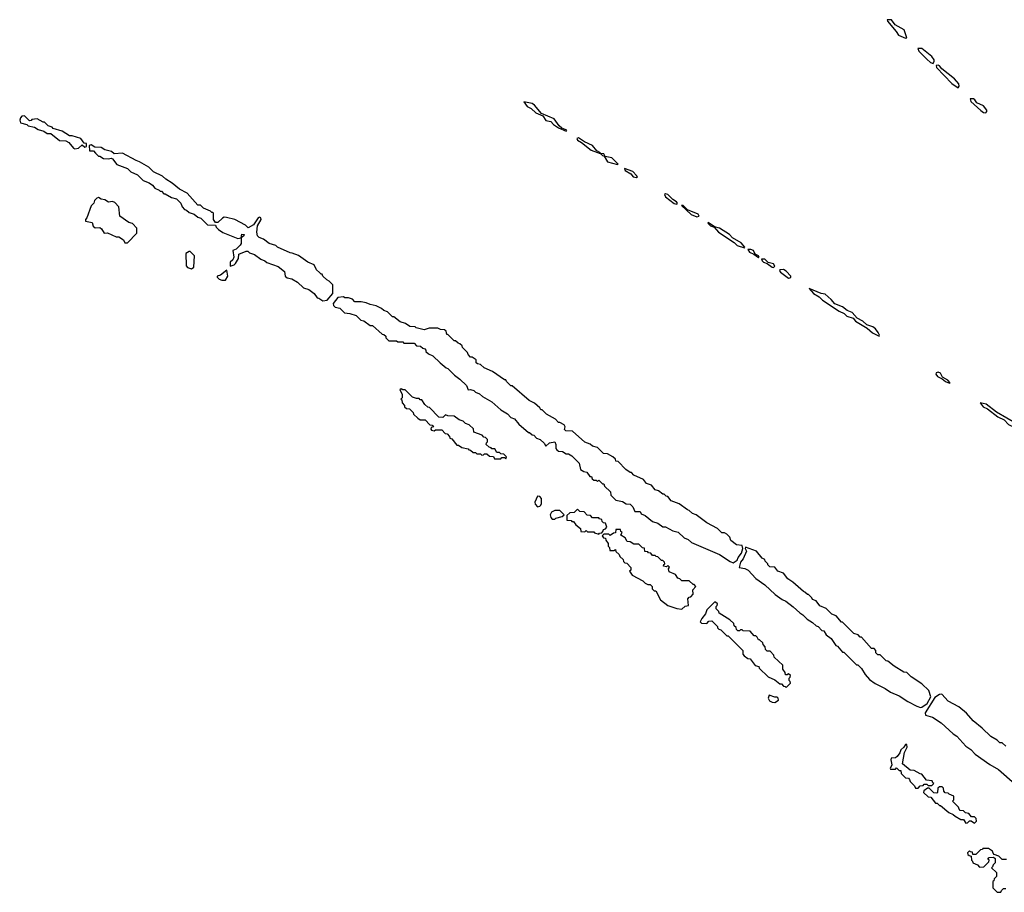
# Model space of a CAD drawing. Extents: x 2701205 to 2963787, y 496209 to 720276.
# Tile 146 of 154: x 2867308 to 2875142, y 665090 to 672035. Entities that reach past the tile are written whole.
import ezdxf

# ---------------------------------------------------------------- set-up
doc = ezdxf.new("R2010")
doc.units = 0

msp = doc.modelspace()

# ---------------------------------------------------------------- linework, layer by layer
at = {"layer": '0CON05XD'}
for points in [[(2874355, 671886.7), (2874365, 671890), (2874344.2, 671954.2), (2874274.2, 671994.2), (2874245, 672033.8), (2874210, 672035), (2874212.7, 672022.7), (2874281.7, 671941.7), (2874300.4, 671910.5), (2874355, 671886.7)], [(2874575, 671687.5), (2874584, 671705), (2874582.5, 671715), (2874565, 671742), (2874485, 671805.7), (2874453.3, 671806.7), (2874462, 671785), (2874525, 671720), (2874555, 671694), (2874575, 671687.5)], [(2874775, 671492.5), (2874782.5, 671505), (2874778.8, 671525), (2874745, 671563.8), (2874643.9, 671643.9), (2874625, 671666.7), (2874615, 671673.3), (2874600, 671670), (2874603.3, 671655), (2874725, 671526.7), (2874775, 671492.5)], [(2874995, 671294.2), (2875003.8, 671305), (2875001.4, 671315), (2874975, 671350), (2874922.3, 671372.3), (2874907.4, 671397.4), (2874895.6, 671405.6), (2874870, 671405), (2874876.2, 671385), (2874955, 671312), (2874975, 671297.5), (2874995, 671294.2)], [(2871655, 671147.5), (2871660, 671155), (2871621.2, 671171.2), (2871599.6, 671189.5), (2871560, 671245), (2871458.8, 671288.8), (2871403.3, 671355), (2871385, 671367.1), (2871320, 671380), (2871346, 671345), (2871377.4, 671327.4), (2871414.6, 671294.6), (2871468.8, 671268.8), (2871495, 671233.1), (2871533.5, 671223.5), (2871555, 671200), (2871595, 671174.2), (2871655, 671147.5)], [(2867745, 671007.5), (2867775, 671012.5), (2867805, 671040), (2867825, 671020), (2867840, 671025), (2867838.3, 671048.3), (2867821.7, 671051.7), (2867795, 671090), (2867725, 671110), (2867705, 671110), (2867645, 671147.5), (2867575, 671170), (2867565, 671180), (2867535, 671190), (2867505, 671220), (2867495, 671220), (2867447, 671247), (2867405, 671240), (2867398.3, 671231.7), (2867385, 671230), (2867345, 671270), (2867325, 671266.7), (2867313.3, 671255), (2867307.5, 671235), (2867313, 671213), (2867365, 671200), (2867375, 671190), (2867425, 671180), (2867455, 671160), (2867498.3, 671148.3), (2867525, 671130), (2867555, 671130), (2867625, 671072.5), (2867675, 671070), (2867698.3, 671058.3), (2867735, 671012.5), (2867745, 671007.5)], [(2871925, 670970), (2871930, 670975), (2871900.8, 670990.8), (2871865, 671034), (2871802.3, 671062.3), (2871755, 671093.8), (2871740.4, 671089.5), (2871746.2, 671075), (2871778.6, 671058.6), (2871855, 670997.1), (2871925, 670970)], [(2869718.3, 669798.3), (2869755, 669802.5), (2869800, 669855), (2869800, 669925), (2869770, 669955), (2869750, 669965), (2869720, 669995), (2869715, 670010), (2869705, 670010), (2869691.7, 670021.7), (2869670, 670045), (2869650, 670085), (2869600, 670105), (2869527, 670157), (2869475, 670177.5), (2869458.3, 670178.3), (2869360, 670225), (2869345, 670237.5), (2869293, 670253), (2869247, 670287), (2869211.7, 670301.7), (2869200, 670315), (2869194, 670345), (2869200, 670395), (2869228, 670445), (2869225, 670457.5), (2869215, 670462.5), (2869205, 670456.7), (2869168.3, 670401.7), (2869125, 670377.5), (2869105, 670400), (2869020, 670445), (2868951.7, 670461.7), (2868935, 670462.5), (2868920, 670455), (2868885, 670420), (2868865, 670420), (2868850, 670445), (2868850, 670495), (2868845, 670500), (2868835, 670500), (2868825, 670510), (2868770, 670535), (2868745, 670560), (2868725, 670560), (2868640, 670655), (2868580, 670685), (2868520, 670735), (2868470, 670765), (2868445, 670790), (2868373, 670823), (2868335, 670860), (2868260, 670905), (2868233, 670913), (2868125, 670972.5), (2868058.3, 670968.3), (2868037, 670987), (2867985, 671000), (2867957, 671017), (2867905, 671020), (2867875, 671040), (2867860, 671035), (2867861.7, 670991.7), (2867895, 670990), (2867911.7, 670971.7), (2867935, 670950), (2867945, 670950), (2867975, 670930), (2868015, 670927.5), (2868035, 670932.5), (2868045, 670927.5), (2868081.7, 670881.7), (2868165, 670850), (2868193, 670823), (2868245, 670800), (2868290, 670755), (2868337, 670737), (2868365, 670717.5), (2868383.3, 670693.3), (2868418.3, 670678.3), (2868425, 670670), (2868435, 670670), (2868455, 670650), (2868465, 670650), (2868515, 670620), (2868555, 670610), (2868590, 670575), (2868600, 670545), (2868620, 670525), (2868635, 670520), (2868655, 670500), (2868695, 670487.5), (2868725, 670462.5), (2868750, 670455), (2868801.7, 670401.7), (2868865, 670400), (2868870, 670385), (2868890, 670365), (2868925, 670342.5), (2869043.6, 670293.6), (2869070, 670300), (2869075, 670327.5), (2869092.5, 670325), (2869090, 670315), (2869070, 670300), (2869068.6, 670255), (2869060.5, 670239.5), (2869030.4, 670209.5), (2869002.9, 670197.1), (2869012.5, 670145), (2869003.8, 670125), (2868983.3, 670105), (2868983.3, 670073.3), (2869015, 670084), (2869025.8, 670094.2), (2869048.8, 670135), (2869052, 670168), (2869108.3, 670191.7), (2869121.7, 670191.7), (2869135, 670180), (2869177, 670167), (2869225, 670130), (2869257, 670117), (2869275, 670102.5), (2869365, 670070), (2869415, 670030), (2869420, 669995), (2869435, 669980), (2869471.7, 669971.7), (2869517, 669947), (2869565, 669900), (2869607, 669887), (2869650, 669855), (2869675, 669820), (2869688.3, 669818.3), (2869718.3, 669798.3)], [(2872065, 670882.5), (2872070, 670885), (2872020, 670935), (2871967, 670947), (2871955, 670966.7), (2871930, 670970), (2871945, 670953.3), (2871958.3, 670948.3), (2871985, 670904), (2872065, 670882.5)], [(2872215, 670780), (2872222.5, 670785), (2872216.2, 670795), (2872185, 670826), (2872120, 670850), (2872125, 670833.8), (2872169.1, 670809.1), (2872188.8, 670785), (2872215, 670780)], [(2868165, 670260), (2868240, 670335), (2868240, 670375), (2868205, 670412.5), (2868175, 670420), (2868105, 670470), (2868097.5, 670545), (2868065, 670580), (2868045, 670587.5), (2868015, 670582.5), (2867985, 670602.5), (2867955, 670607.5), (2867935, 670620), (2867920, 670615), (2867903.9, 670596.1), (2867897.5, 670575), (2867876.4, 670553.6), (2867841.7, 670458.3), (2867830, 670445), (2867831.7, 670431.7), (2867885, 670420), (2867891.7, 670391.7), (2867908.3, 670378.3), (2867945, 670380), (2867959.3, 670369.3), (2867980, 670335), (2868005, 670337.5), (2868075, 670307.5), (2868097, 670307), (2868133, 670283), (2868145, 670260), (2868165, 670260)], [(2872535, 670567.5), (2872542.5, 670575), (2872533.3, 670585), (2872503.8, 670603.8), (2872465, 670643.3), (2872445, 670648.8), (2872437.5, 670645), (2872446.7, 670625), (2872515, 670571.2), (2872535, 670567.5)], [(2872695, 670466.2), (2872715, 670470), (2872705, 670486), (2872620.7, 670520.7), (2872587.5, 670555), (2872573.3, 670556.7), (2872650, 670485), (2872695, 670466.2)], [(2873075, 670220), (2873077.5, 670225), (2873047.9, 670257.9), (2872979.2, 670299.2), (2872955, 670326), (2872876.7, 670375), (2872836.7, 670386.7), (2872785, 670420), (2872783.3, 670415), (2872803.3, 670395), (2872833, 670383), (2872866.7, 670345), (2872991.1, 670261.1), (2873015, 670238), (2873075, 670220)], [(2868675, 670053.3), (2868692.5, 670065), (2868697.5, 670155), (2868665, 670190), (2868655, 670190), (2868630, 670175), (2868632.5, 670075), (2868641.7, 670061.7), (2868675, 670053.3)], [(2873185, 670143.3), (2873190, 670145), (2873186.7, 670155), (2873160, 670170), (2873145, 670196.7), (2873125, 670206), (2873100, 670205), (2873115, 670183.8), (2873149.3, 670169.3), (2873185, 670143.3)], [(2873305, 670063.8), (2873316.2, 670073.8), (2873305, 670091.2), (2873263, 670103), (2873235, 670130), (2873210.7, 670129.3), (2873213.8, 670115), (2873225, 670106.2), (2873255, 670093.3), (2873294.1, 670064.1), (2873305, 670063.8)], [(2868945, 669962.5), (2868963.8, 669995), (2868955, 670042.5), (2868905, 670002.5), (2868880, 669995), (2868880, 669985), (2868895, 669970), (2868915, 669962.5), (2868945, 669962.5)], [(2873425, 669976.7), (2873435, 669980), (2873442.5, 669985), (2873442.5, 669995), (2873405, 670033.8), (2873385, 670045.8), (2873356.7, 670043.3), (2873353.3, 670035), (2873361.2, 670025), (2873425, 669976.7)], [(2872985, 667713.3), (2873016, 667734), (2873023.3, 667755), (2873049.6, 667790.5), (2873060, 667825), (2873055, 667850), (2873010, 667855), (2872965, 667890), (2872957, 667917), (2872935, 667940), (2872915, 667950), (2872895, 667950), (2872860, 667985), (2872775, 668030), (2872690, 668095), (2872660, 668105), (2872635, 668130), (2872620, 668135), (2872555, 668182.5), (2872490, 668205), (2872465, 668240), (2872451.7, 668241.7), (2872435, 668260), (2872425, 668260), (2872390, 668285), (2872365, 668292.5), (2872335, 668330), (2872295, 668342.5), (2872270, 668375), (2872195, 668410), (2872175, 668430), (2872165, 668430), (2872130, 668455), (2872068.3, 668518.3), (2872051.7, 668521.7), (2872048.3, 668538.3), (2872027, 668557), (2871985, 668580), (2871953, 668583), (2871905, 668630), (2871865, 668640), (2871847, 668657), (2871805, 668672.5), (2871705, 668760), (2871651.7, 668761.7), (2871643.6, 668773.6), (2871646.7, 668795), (2871639.3, 668809.3), (2871605, 668830), (2871595, 668830), (2871570, 668855), (2871500, 668895), (2871465, 668930), (2871455, 668930), (2871446.4, 668946.4), (2871403, 668983), (2871360, 669005), (2871225, 669120), (2871215, 669120), (2871180, 669155), (2871175, 669170), (2871165, 669170), (2871070, 669235), (2871003, 669263), (2870975, 669290), (2870950, 669295), (2870940, 669305), (2870938.3, 669328.3), (2870908.3, 669348.3), (2870895, 669350), (2870875, 669370), (2870870, 669385), (2870830, 669425), (2870828.3, 669438.3), (2870810, 669455), (2870795, 669460), (2870775, 669480), (2870765, 669480), (2870715, 669530), (2870705, 669530), (2870700, 669555), (2870687, 669567), (2870655, 669570), (2870635, 669580), (2870565, 669580), (2870525, 669567.5), (2870463, 669583), (2870455, 669590), (2870413, 669593), (2870377, 669617), (2870335, 669630), (2870285, 669670), (2870275, 669670), (2870235, 669710), (2870205, 669720), (2870187, 669737), (2870145, 669757.5), (2870095, 669767.5), (2870065, 669782.5), (2870025, 669790), (2869975, 669790), (2869955, 669810), (2869925, 669820), (2869895, 669820), (2869885, 669830), (2869840, 669825), (2869803, 669777), (2869805, 669760), (2869818.3, 669748.3), (2869855, 669740), (2869893, 669703), (2869935, 669697.5), (2869985, 669680), (2870023, 669643), (2870047, 669637), (2870095, 669600), (2870115, 669600), (2870191.7, 669531.7), (2870205, 669530), (2870220, 669515), (2870221.7, 669501.7), (2870245, 669480), (2870305, 669480), (2870315, 669470), (2870355, 669470), (2870365, 669460), (2870445, 669460), (2870465, 669440), (2870497, 669437), (2870515, 669420), (2870530, 669415), (2870540, 669405), (2870540, 669395), (2870560, 669375), (2870595, 669360), (2870653.6, 669303.6), (2870700, 669265), (2870715, 669260), (2870766.7, 669206.7), (2870810, 669175), (2870862.5, 669122.5), (2870875, 669090), (2870895, 669092.5), (2870920, 669085), (2870935, 669070), (2870965, 669057.5), (2870990, 669035), (2871063, 668993), (2871135, 668930), (2871189.3, 668899.3), (2871215, 668870), (2871245, 668857.5), (2871280, 668815), (2871355, 668750), (2871365, 668750), (2871385, 668730), (2871397, 668727), (2871420, 668705), (2871450, 668695), (2871480, 668665), (2871495, 668640), (2871524, 668666), (2871566.4, 668676.4), (2871574, 668655), (2871572.5, 668622.5), (2871581.7, 668611.7), (2871595, 668600), (2871627, 668597), (2871655, 668580), (2871675, 668580), (2871700, 668565), (2871760, 668505), (2871770, 668455), (2871795, 668440), (2871820, 668435), (2871845, 668400), (2871858.3, 668398.3), (2871861.7, 668381.7), (2871875, 668370), (2871895, 668370), (2871905, 668360), (2871915, 668370), (2871945, 668340), (2871955, 668340), (2871961.7, 668321.7), (2872008.3, 668278.3), (2872011.7, 668251.7), (2872051.7, 668211.7), (2872105, 668200), (2872133, 668183), (2872165, 668180), (2872187, 668157), (2872201.7, 668121.7), (2872245, 668120), (2872251.7, 668101.7), (2872285, 668090), (2872341.7, 668041.7), (2872385, 668027.5), (2872425, 668000), (2872445, 667997.5), (2872505, 667967.5), (2872546.1, 667956.1), (2872595, 667910), (2872625, 667897.5), (2872653.9, 667873.9), (2872875, 667777.5), (2872961.7, 667721.7), (2872985, 667713.3)], [(2874145, 669517.5), (2874148.8, 669525), (2874139.2, 669545), (2874117.1, 669575), (2874095, 669590), (2874047.1, 669607.1), (2874016.2, 669635), (2873969.7, 669659.7), (2873931.4, 669705), (2873891.2, 669721.2), (2873855, 669750), (2873793.4, 669773.4), (2873765, 669808), (2873715, 669850), (2873685, 669855.8), (2873590, 669895), (2873624, 669855), (2873669.3, 669829.3), (2873693.8, 669803.8), (2873828.8, 669715), (2873867.2, 669697.2), (2873888, 669675), (2873939.1, 669659.1), (2873958, 669635), (2874050.6, 669580.6), (2874091.9, 669541.9), (2874145, 669517.5)], [(2874705, 669143.3), (2874710, 669145), (2874692.5, 669165), (2874651.2, 669191.2), (2874635, 669222.5), (2874615, 669228.8), (2874600, 669225), (2874597.5, 669215), (2874611.2, 669195), (2874647, 669177), (2874673.3, 669155), (2874705, 669143.3)], [(2871175, 668540), (2871180, 668555), (2871158.3, 668578.3), (2871135, 668580), (2871125, 668590), (2871105, 668590), (2871088.3, 668618.3), (2871065, 668620), (2871058.3, 668628.3), (2871041.7, 668631.7), (2871020, 668655), (2871021.7, 668668.3), (2871030, 668675), (2871030, 668695), (2871015, 668710), (2871001.7, 668711.7), (2870988.3, 668728.3), (2870921.7, 668751.7), (2870918.3, 668778.3), (2870885, 668810), (2870855, 668820), (2870835, 668840), (2870805, 668850), (2870765, 668880), (2870715, 668882.5), (2870695, 668890), (2870675, 668870), (2870641.7, 668871.7), (2870568.3, 668948.3), (2870555, 668950), (2870531.7, 668971.7), (2870508.3, 669008.3), (2870495, 669010), (2870485, 669020), (2870465, 669020), (2870431.7, 669031.7), (2870375, 669090), (2870355, 669090), (2870342.5, 669097.5), (2870331.7, 669088.3), (2870350, 669055), (2870350, 669025), (2870340, 669015), (2870348.3, 669008.3), (2870350, 668985), (2870370, 668965), (2870370, 668955), (2870385, 668940), (2870408.3, 668938.3), (2870438.3, 668908.3), (2870440, 668895), (2870475, 668862.5), (2870495, 668850), (2870535, 668850), (2870571.7, 668811.7), (2870588.3, 668808.3), (2870600, 668795), (2870581.7, 668788.3), (2870577.5, 668775), (2870585, 668767.5), (2870605, 668762.5), (2870615, 668770), (2870665, 668770), (2870691.7, 668741.7), (2870708.3, 668738.3), (2870728.3, 668718.3), (2870730, 668705), (2870745, 668700), (2870785, 668650), (2870798.3, 668648.3), (2870825, 668630), (2870875, 668620), (2870881.7, 668611.7), (2870895, 668610), (2870915, 668590), (2870935, 668590), (2870945, 668580), (2870975, 668580), (2870985, 668570), (2870998.3, 668571.7), (2871005, 668580), (2871025, 668580), (2871045, 668560), (2871078.3, 668558.3), (2871085, 668540), (2871135, 668540), (2871145, 668550), (2871165, 668550), (2871175, 668540)], [(2875345, 668722.5), (2875325, 668756.2), (2875282.5, 668772.5), (2875260, 668805), (2875245, 668816.2), (2875080.8, 668910.8), (2874996.7, 668975), (2874950, 668985), (2874974, 668955), (2875008.1, 668938.1), (2875091.2, 668875), (2875139.7, 668849.7), (2875175, 668814.3), (2875269.3, 668769.3), (2875315, 668728.8), (2875345, 668722.5)], [(2871428.3, 668158.3), (2871445, 668162.5), (2871455, 668170), (2871460, 668185), (2871460, 668225), (2871445, 668240), (2871428.3, 668241.7), (2871407.5, 668195), (2871408.3, 668178.3), (2871428.3, 668158.3)], [(2871565, 668060), (2871573, 668067), (2871625, 668080), (2871640, 668095), (2871605, 668130), (2871565, 668127.5), (2871540, 668115), (2871527.5, 668095), (2871533, 668073), (2871545, 668060), (2871565, 668060)], [(2871915, 667940), (2871921.7, 667948.3), (2871938.3, 667951.7), (2871948.3, 667961.7), (2871951.7, 667978.3), (2871968.3, 667981.7), (2871980, 667995), (2871968.3, 668028.3), (2871951.7, 668031.7), (2871941.7, 668041.7), (2871938.3, 668058.3), (2871921.7, 668061.7), (2871915, 668070), (2871865, 668070), (2871848.3, 668088.3), (2871821.7, 668091.7), (2871798.3, 668118.3), (2871765, 668120), (2871745, 668140), (2871718.3, 668111.7), (2871685, 668110), (2871661.7, 668088.3), (2871661.7, 668051.7), (2871695, 668050), (2871701.7, 668041.7), (2871715, 668040), (2871733.6, 668013.6), (2871770, 667985), (2871771.7, 667961.7), (2871805, 667960), (2871815, 667970), (2871825, 667960), (2871875, 667960), (2871881.7, 667951.7), (2871915, 667940)], [(2872575, 667342.5), (2872603, 667367), (2872628.3, 667371.7), (2872623, 667427), (2872635, 667440), (2872648.3, 667441.7), (2872667, 667463), (2872662.5, 667497.5), (2872687.5, 667525), (2872675, 667540), (2872665, 667540), (2872635, 667570), (2872575, 667570), (2872560, 667585), (2872545, 667590), (2872525, 667620), (2872475, 667640), (2872470, 667665), (2872478.3, 667678.3), (2872465, 667690), (2872455, 667680), (2872430, 667685), (2872431.7, 667698.3), (2872440, 667705), (2872438.3, 667718.3), (2872425, 667730), (2872415, 667730), (2872385, 667760), (2872371.7, 667761.7), (2872365, 667770), (2872341.7, 667771.7), (2872328.3, 667788.3), (2872311.7, 667791.7), (2872305, 667800), (2872281.7, 667801.7), (2872278.3, 667828.3), (2872261.7, 667831.7), (2872235, 667860), (2872195, 667860), (2872165, 667880), (2872141.7, 667881.7), (2872125, 667910), (2872091.7, 667931.7), (2872100, 667955), (2872091.7, 667961.7), (2872088.3, 667978.3), (2872051.7, 667978.3), (2872048.3, 667951.7), (2872031.7, 667948.3), (2872005, 667930), (2871995, 667940), (2871955, 667940), (2871941.7, 667928.3), (2871951.7, 667911.7), (2871968.3, 667908.3), (2871971.7, 667891.7), (2871990, 667865), (2871990, 667845), (2872000, 667835), (2872001.7, 667811.7), (2872035, 667810), (2872048.3, 667818.3), (2872051.7, 667801.7), (2872078.3, 667778.3), (2872081.7, 667761.7), (2872108.3, 667738.3), (2872111.7, 667721.7), (2872121.7, 667711.7), (2872138.3, 667708.3), (2872170, 667675), (2872170, 667655), (2872160, 667645), (2872180, 667615), (2872265, 667570), (2872285, 667550), (2872305, 667540), (2872325, 667540), (2872340, 667525), (2872340, 667505), (2872355, 667490), (2872368.3, 667488.3), (2872405, 667417.5), (2872465, 667372.5), (2872535, 667347.5), (2872575, 667342.5)], [(2874475, 666560), (2874485, 666562.5), (2874527.1, 666592.9), (2874556.7, 666645), (2874540, 666695), (2874485, 666750), (2874400, 666805), (2874365, 666840), (2874343, 666843), (2874265, 666890), (2874215, 666930), (2874201.7, 666931.7), (2874155, 666980), (2874135, 666980), (2874120, 666995), (2874120, 667015), (2874105, 667030), (2874085, 667030), (2874005, 667120), (2873995, 667120), (2873978.3, 667138.3), (2873945, 667150), (2873855, 667240), (2873845, 667240), (2873805, 667290), (2873770, 667305), (2873725, 667350), (2873675, 667370), (2873645, 667410), (2873615, 667420), (2873610, 667435), (2873585, 667460), (2873575, 667460), (2873555, 667480), (2873543.6, 667483.6), (2873459.3, 667559.3), (2873420, 667585), (2873385, 667630), (2873340, 667645), (2873317, 667677), (2873275, 667680), (2873260, 667695), (2873260, 667705), (2873240, 667725), (2873235, 667740), (2873215, 667750), (2873170, 667805), (2873082.5, 667837.5), (2873080, 667825), (2873090, 667805), (2873064, 667745), (2873042, 667718), (2873032.5, 667675), (2873077, 667667), (2873103, 667653), (2873165, 667586.7), (2873235, 667536.7), (2873319.7, 667459.7), (2873375, 667420), (2873402.5, 667407.5), (2873463, 667363), (2873513.6, 667313.6), (2873539.3, 667299.3), (2873573.9, 667263.9), (2873616.7, 667236.7), (2873645, 667210), (2873660, 667205), (2873690, 667175), (2873705, 667170), (2873725, 667140), (2873765, 667110), (2873800, 667055), (2873815, 667050), (2873855, 667000), (2873865, 667000), (2873965, 666900), (2873975, 666900), (2874005, 666870), (2874033.6, 666823.6), (2874070, 666785), (2874115, 666752.5), (2874195, 666712.5), (2874235, 666682.5), (2874305, 666652.5), (2874375, 666607.5), (2874445, 666572.5), (2874475, 666560)], [(2873405, 666720), (2873440, 666755), (2873438.3, 666768.3), (2873430, 666775), (2873430, 666795), (2873438.3, 666801.7), (2873440, 666815), (2873425, 666830), (2873415, 666820), (2873401.7, 666821.7), (2873398.3, 666838.3), (2873380, 666865), (2873378.3, 666898.3), (2873311.7, 666961.7), (2873308.3, 666978.3), (2873278.3, 667008.3), (2873255, 667010), (2873241.7, 667021.7), (2873240, 667045), (2873221.7, 667061.7), (2873220, 667075), (2873195, 667100), (2873185, 667100), (2873175, 667120), (2873165, 667130), (2873151.7, 667131.7), (2873118.3, 667168.3), (2873065, 667170), (2873055, 667180), (2873041.7, 667178.3), (2873035, 667170), (2873021.7, 667171.7), (2873011.7, 667181.7), (2873008.3, 667198.3), (2872991.7, 667211.7), (2872988.3, 667228.3), (2872958.3, 667258.3), (2872871.7, 667311.7), (2872870, 667325), (2872850, 667345), (2872850, 667365), (2872858.3, 667371.7), (2872860, 667385), (2872845, 667400), (2872835, 667400), (2872775, 667337.5), (2872763.9, 667306.1), (2872735, 667270), (2872721.7, 667241.7), (2872732.5, 667232.5), (2872775, 667230), (2872791.7, 667248.3), (2872815, 667250), (2872860, 667205), (2872860, 667195), (2872870, 667185), (2872885, 667180), (2872935, 667130), (2872945, 667130), (2873048.3, 667028.3), (2873060, 667015), (2873060, 666985), (2873071.7, 666971.7), (2873101.7, 666951.7), (2873118.3, 666948.3), (2873160, 666895), (2873188.3, 666888.3), (2873190, 666875), (2873263.9, 666803.9), (2873315, 666780), (2873355, 666750), (2873368.3, 666748.3), (2873385, 666730), (2873398.3, 666728.3), (2873405, 666720)], [(2873315, 666600), (2873345, 666620), (2873342.5, 666635), (2873335, 666642.5), (2873315, 666642.5), (2873271.7, 666658.3), (2873262.5, 666635), (2873272.5, 666615), (2873295, 666602.5), (2873315, 666600)], [(2875153, 666253), (2875125, 666280), (2875105, 666280), (2875085, 666300), (2875035, 666330), (2874966.4, 666396.4), (2874893.6, 666453.6), (2874840, 666515), (2874780, 666565), (2874695, 666610), (2874645, 666667.5), (2874625, 666663.3), (2874589.6, 666640.5), (2874511.7, 666518.3), (2874515, 666500), (2874570, 666485), (2874639.3, 666439.3), (2874735, 666352.5), (2874765, 666332.5), (2874835, 666252.5), (2874876.4, 666226.4), (2874910.7, 666190.7), (2875027, 666107), (2875095, 666067.5), (2875225, 665952.5)], [(2874455, 665920), (2874471.7, 665938.3), (2874495, 665940), (2874505, 665950), (2874525, 665950), (2874535, 665940), (2874565, 665940), (2874580, 665955), (2874571.7, 665961.7), (2874568.3, 665978.3), (2874521.7, 665981.7), (2874485, 666030), (2874471.7, 666031.7), (2874425, 666060), (2874391.7, 666061.7), (2874331.7, 666111.7), (2874348.3, 666201.7), (2874370, 666245), (2874366.7, 666266.7), (2874355, 666267.5), (2874342.5, 666245), (2874317.5, 666225), (2874311.2, 666198.8), (2874288.6, 666171.4), (2874275, 666161.2), (2874241.7, 666158.3), (2874237.5, 666145), (2874246.7, 666105), (2874232.5, 666075), (2874235, 666070), (2874275, 666070), (2874285, 666080), (2874305, 666060), (2874318.3, 666058.3), (2874320, 666035), (2874355, 666000), (2874378.3, 665998.3), (2874388.3, 665988.3), (2874391.7, 665971.7), (2874428.3, 665938.3), (2874435, 665920), (2874455, 665920)], [(2874905, 665640), (2874920, 665655), (2874918.3, 665678.3), (2874905, 665690), (2874881.7, 665691.7), (2874858.3, 665718.3), (2874831.7, 665721.7), (2874818.3, 665738.3), (2874791.7, 665741.7), (2874781.7, 665751.7), (2874778.3, 665768.3), (2874730, 665815), (2874740, 665825), (2874740, 665855), (2874701.7, 665871.7), (2874695, 665880), (2874671.7, 665881.7), (2874660, 665895), (2874658.3, 665918.3), (2874648.3, 665928.3), (2874625, 665930), (2874611.7, 665918.3), (2874610, 665885), (2874605, 665880), (2874581.7, 665881.7), (2874545, 665920), (2874531.7, 665918.3), (2874501.7, 665898.3), (2874500, 665885), (2874535, 665850), (2874558.3, 665848.3), (2874595, 665800), (2874608.3, 665798.3), (2874625, 665780), (2874635, 665780), (2874700, 665725), (2874735, 665710), (2874750, 665695), (2874795, 665670), (2874818.3, 665668.3), (2874835, 665640), (2874848.3, 665641.7), (2874865, 665660), (2874878.3, 665658.3), (2874905, 665640)], [(2875158.3, 665351.7), (2875125, 665350), (2875098.3, 665378.3), (2875061.7, 665391.7), (2875051.7, 665401.7), (2875048.3, 665418.3), (2875015, 665440), (2874971.7, 665438.3), (2874968.3, 665431.7), (2874951.7, 665428.3), (2874915, 665390), (2874891.7, 665391.7), (2874888.3, 665408.3), (2874871.7, 665411.7), (2874865, 665420), (2874850, 665405), (2874851.7, 665391.7), (2874861.7, 665381.7), (2874878.3, 665378.3), (2874880, 665345), (2874888.3, 665338.3), (2874890, 665325), (2874928.3, 665308.3), (2874945, 665290), (2874978.3, 665291.7), (2875018.3, 665331.7), (2875020, 665345), (2875010, 665355), (2875021.7, 665368.3), (2875055, 665370), (2875068.3, 665358.3), (2875070, 665325), (2875051.7, 665308.3), (2875048.3, 665291.7), (2875040, 665285), (2875078.3, 665248.3), (2875080, 665215), (2875061.7, 665198.3), (2875058.3, 665181.7), (2875050, 665175), (2875050, 665125), (2875085, 665090), (2875115, 665090), (2875120, 665105), (2875135, 665120), (2875155, 665120)]]:
    msp.add_lwpolyline(points, dxfattribs=at)

doc.saveas('drawing.dxf')
